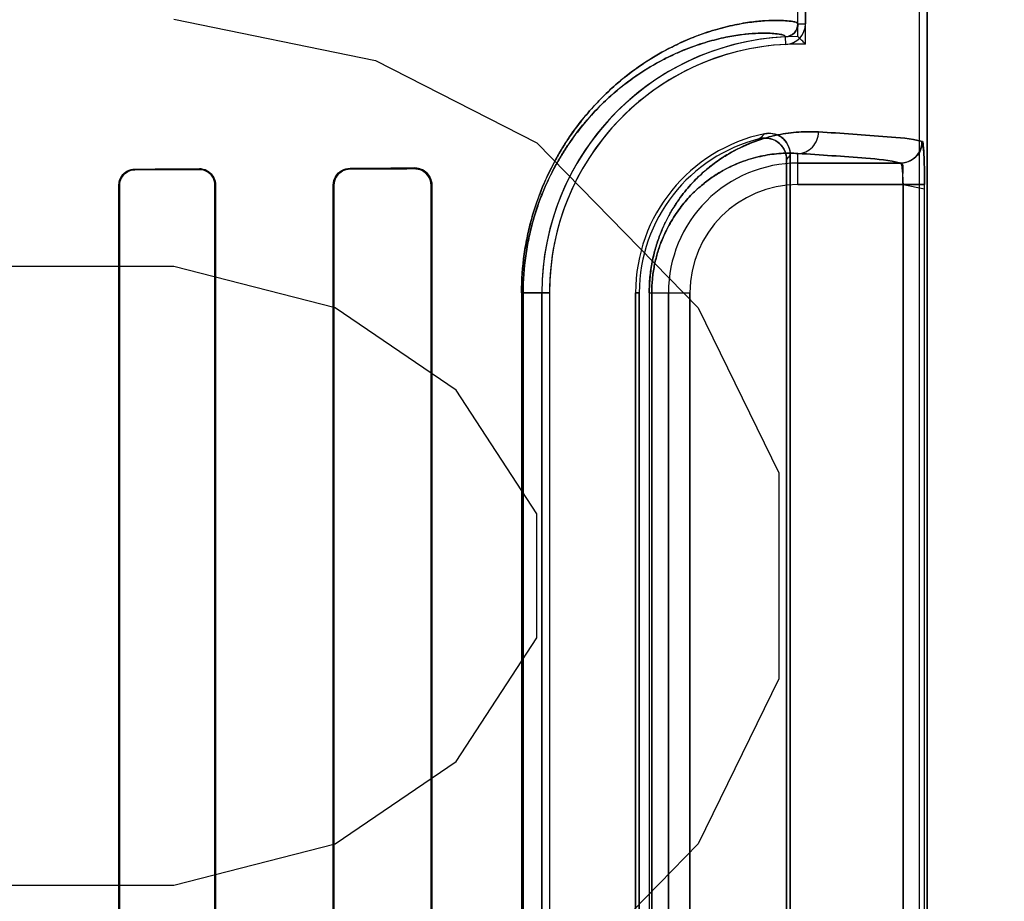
# Model space of a CAD drawing. Header units: millimetres. Extents: x 0 to 297, y 0 to 210.
# Tile 128 of 256: x 56.638 to 56.798, y 157.392 to 157.535. Entities that reach past the tile are written whole.
import ezdxf

# ---------------------------------------------------------------- set-up
doc = ezdxf.new("R2010")
doc.units = ezdxf.units.MM
doc.header["$LTSCALE"] = 16.335
doc.layers.get('0').update_dxf_attribs({"linetype": 'CONTINUOUS'})
for name, color, linetype in [('AXES_REF', 7, 'CONTINUOUS'), ('INTFCLR_1', 7, 'CONTINUOUS'), ('INTFCLR_72935', 7, 'CONTINUOUS')]:
    doc.layers.add(name, color=color, linetype=linetype)

msp = doc.modelspace()

# ---------------------------------------------------------------- linework, layer by layer
at = {"color": 7, "linetype": 'Continuous'}
for p, q in [((56.6631061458, 157.5349357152), (56.69591863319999, 157.5282335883)), ((56.69591863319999, 157.5282335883), (56.7221686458, 157.5148293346)), ((56.7221686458, 157.5148293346), (56.74841862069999, 157.4880208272)), ((56.6631061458, 157.494722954), (56.6237311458, 157.494722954)), ((56.6893561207, 157.4880208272), (56.6631061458, 157.494722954)), ((56.70904362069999, 157.4746165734), (56.6893561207, 157.4880208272)), ((56.74841862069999, 157.4880208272), (56.7615436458, 157.4612123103)), ((56.7221686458, 157.4545101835), (56.70904362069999, 157.4746165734)), ((56.7615436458, 157.4612123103), (56.7615436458, 157.427701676)), ((56.7221686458, 157.4344038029), (56.7221686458, 157.4545101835)), ((56.70904362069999, 157.4142974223), (56.7221686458, 157.4344038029)), ((56.7615436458, 157.427701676), (56.74841862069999, 157.4008931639)), ((56.6893561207, 157.4008931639), (56.70904362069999, 157.4142974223)), ((56.6631061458, 157.394191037), (56.6893561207, 157.4008931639)), ((56.74841862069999, 157.4008931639), (56.7221686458, 157.3740846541)), ((56.6106061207, 157.394191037), (56.6631061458, 157.394191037))]:
    msp.add_line(p, q, dxfattribs=at)
for radius in [6.787079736, 6.7865, 6.743039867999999]:
    msp.add_circle((57.4637311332, 154.7114782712), radius, dxfattribs=at)
for radius, start, end in [(6.72, 278.2771290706, 261.7228709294), (6.874, 143.2753922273, 36.7246077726)]:
    msp.add_arc((57.4637311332, 154.7114782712), radius, start, end, dxfattribs=at)
at = {"layer": 'AXES_REF', "color": 9, "linetype": 'Continuous'}
for radius in [6.191158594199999, 4.150003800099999]:
    msp.add_circle((57.4637311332, 154.7114782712), radius, dxfattribs=at)
at = {"layer": 'AXES_REF', "color": 7, "linetype": 'Continuous'}
msp.add_arc((57.4637311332, 154.7114782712), 6.874, 143.2753924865, 270, dxfattribs=at)
at = {"layer": 'INTFCLR_1', "color": 6, "linetype": 'Continuous'}
for p, q in [((56.7843875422, 157.1614683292), (56.7843875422, 159.0304801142)), ((56.78562183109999, 157.1614683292), (56.78562183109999, 159.0304683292)), ((56.76462183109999, 157.5341548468), (56.76462183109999, 158.3777818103)), ((56.76585612, 158.3777817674), (56.76585612, 157.5341548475)), ((56.7627751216, 157.5121245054), (56.7627751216, 157.3008121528)), ((56.7633875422, 157.3000442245), (56.7633875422, 157.5128924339)), ((56.6541985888, 157.3049683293), (56.6541985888, 157.5079683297)), ((56.654298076, 157.3049683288), (56.654298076, 157.5079683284)), ((56.6698230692, 157.5079683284), (56.6698230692, 157.3049683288)), ((56.6699291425, 157.5079683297), (56.6699291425, 157.3049683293)), ((56.6890617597, 157.3049683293), (56.6890617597, 157.5079683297)), ((56.6891765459, 157.3049683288), (56.6891765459, 157.5079683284)), ((56.7049610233, 157.5079683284), (56.7049610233, 157.3049683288)), ((56.7050879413, 157.5079683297), (56.7050879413, 157.3049683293)), ((56.7229851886, 157.3224683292), (56.7229851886, 157.4904683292)), ((56.7242194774, 157.4904683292), (56.7242194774, 157.3224683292)), ((56.73821947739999, 157.4904683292), (56.73821947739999, 157.3224683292)), ((56.7388318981, 157.3224683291), (56.7388318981, 157.4904683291))]:
    msp.add_line(p, q, dxfattribs=at)
at = {"layer": 'INTFCLR_1', "color": 9, "linetype": 'Continuous'}
for p, q in [((56.76462183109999, 157.5341548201), (56.76585612, 157.534154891)), ((56.7626820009, 157.5308240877), (56.7626226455, 157.5320569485)), ((56.76462183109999, 157.5080288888), (56.76462183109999, 157.513099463)), ((56.6567854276, 157.5105640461), (56.6567854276, 157.5104633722)), ((56.6672854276, 157.5104973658), (56.6672854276, 157.5106019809)), ((56.6917854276, 157.5107045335), (56.6917854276, 157.5105876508)), ((56.7022854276, 157.510631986), (56.7022854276, 157.5107561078)), ((56.76462183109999, 157.5115283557), (56.7813443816, 157.5115283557)), ((56.6542980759, 157.5079683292), (56.6541985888, 157.5079683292)), ((56.6699291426, 157.5079683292), (56.6698230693, 157.5079683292)), ((56.68917654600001, 157.5079683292), (56.6890617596, 157.5079683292)), ((56.7050879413, 157.5079683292), (56.7049610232, 157.5079683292)), ((56.7817213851, 157.5080288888), (56.76462183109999, 157.5080288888)), ((56.7817213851, 157.5080288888), (56.7817213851, 157.3049077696)), ((56.7852177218, 157.3049077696), (56.7852177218, 157.5080288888)), ((56.7196808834, 157.4904683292), (56.7196808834, 157.3224683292)), ((56.7196808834, 157.4904683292), (56.7242194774, 157.4904683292)), ((56.7199390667, 157.3224683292), (56.7199390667, 157.4904683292)), ((56.7388318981, 157.4904683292), (56.73821947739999, 157.4904683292)), ((56.7404435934, 157.4904683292), (56.7404435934, 157.3224683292)), ((56.7404435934, 157.4904683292), (56.74706127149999, 157.4904683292)), ((56.7408526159, 157.3224683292), (56.7408526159, 157.4904683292)), ((56.7435618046, 157.3224683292), (56.7435618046, 157.4904683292)), ((56.74706127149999, 157.4904683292), (56.74706127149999, 157.3224683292))]:
    msp.add_line(p, q, dxfattribs=at)
at = {"layer": 'INTFCLR_1', "color": 7, "linetype": 'Continuous'}
for p, q in [((56.7852177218, 157.5080288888), (56.7817213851, 157.5080288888)), ((56.7817213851, 157.5080288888), (56.78521923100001, 157.5073526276))]:
    msp.add_line(p, q, dxfattribs=at)
msp.add_lwpolyline([(56.7022854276, 157.510631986), (56.70238077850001, 157.5106306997), (56.70247696, 157.5106259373), (56.7025738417, 157.5106176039), (56.70267204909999, 157.5106055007), (56.7027706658, 157.5105895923), (56.702867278, 157.5105702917), (56.702961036, 157.5105479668), (56.7030526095, 157.5105226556), (56.7031419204, 157.5104945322)], dxfattribs=at)
at = {"layer": 'INTFCLR_1', "color": 6, "linetype": 'Continuous'}
for centre, radius, start, end in [((56.7625216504, 157.5341546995), 0.0021001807, 272.7563464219, 0.0032912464), ((56.7625216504, 157.5341546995), 0.0033344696, 272.7563353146, 0.0025427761), ((56.76462183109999, 157.4904683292), 0.0416366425, 92.7520534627, 180), ((56.76462183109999, 157.4904683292), 0.0404023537, 92.75198979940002, 179.9999985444), ((56.76462183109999, 157.4904683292), 0.0264023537, 101.8889191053, 179.9999977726), ((56.76462183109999, 157.4904683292), 0.025789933, 103.8352360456, 180.0000002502)]:
    msp.add_arc(centre, radius, start, end, dxfattribs=at)
at = {"layer": 'INTFCLR_1', "color": 9, "linetype": 'Continuous'}
for centre, radius, start, end in [((56.8085131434, 157.4703674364), 0.0674070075, 137.04018012, 137.9559478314), ((56.80829124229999, 157.4764537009), 0.0578283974, 140.9411469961, 141.9143405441), ((56.76462183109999, 157.4904683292), 0.0210600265, 90.0000000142, 180.0000000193), ((56.76462183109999, 157.4904683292), 0.0175605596, 90.00000006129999, 179.9999997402)]:
    msp.add_arc(centre, radius, start, end, dxfattribs=at)
at = {"layer": 'INTFCLR_1', "color": 6, "linetype": 'Continuous'}
for major_axis, start_param, end_param in [((0.3650864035, 0), -0.7888979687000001, -0.7475038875), ((0.3860864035, 0), -0.8415583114, -0.8044638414), ((0.3650864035, 0), -0.642674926, -0.5930216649), ((0.3860864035, 0), -0.7121557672, -0.6694696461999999)]:
    msp.add_ellipse((56.3995354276, 157.5114683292), major_axis=major_axis, ratio=0.0034906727, start_param=start_param, end_param=end_param, dxfattribs=at)
at = {"layer": 'INTFCLR_1', "color": 9, "linetype": 'Continuous'}
for points, knots in [([(56.7196808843, 157.490468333), (56.7196808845, 157.4925601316), (56.71986316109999, 157.4951694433), (56.7203473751, 157.4982367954), (56.7207219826, 157.5001815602), (56.7212897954, 157.5025092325), (56.722595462, 157.5066961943), (56.7242909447, 157.5105294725), (56.72627410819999, 157.5139537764), (56.7277892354, 157.5162975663), (56.7293845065, 157.5184299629), (56.73103325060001, 157.5203575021), (56.7326092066, 157.5220548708), (56.7352410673, 157.5245829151), (56.7389876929, 157.5275021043), (56.7427650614, 157.5297543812), (56.74559423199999, 157.5311316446), (56.7481111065, 157.5322007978), (56.751019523, 157.5332023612), (56.7542233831, 157.5340035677), (56.7569915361, 157.5344704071), (56.7593284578, 157.5346954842), (56.7615338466, 157.5347616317), (56.7632600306, 157.5346471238), (56.7642847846, 157.534443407), (56.764621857, 157.534250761), (56.7646218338, 157.5341548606)], [0, 0, 0, 0, 0.08893717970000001, 0.1107072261, 0.1320273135, 0.1731273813, 0.2124909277, 0.3184380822, 0.3502902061, 0.3807039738, 0.437055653, 0.4633408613, 0.4885245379, 0.5355067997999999, 0.6183686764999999, 0.6898284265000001, 0.7220568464, 0.7520984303, 0.8060504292, 0.8526511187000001, 0.8923284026, 0.9253859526, 0.9521347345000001, 0.9868991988, 0.9959225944, 1, 1, 1, 1]), ([(56.7199390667, 157.4904683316), (56.7199390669, 157.492466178), (56.7201123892, 157.4949581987), (56.7205729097, 157.4978879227), (56.7209291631, 157.4997451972), (56.7214689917, 157.5019677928), (56.7222545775, 157.5044968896), (56.7234083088, 157.5075508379), (56.7247410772, 157.5103506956), (56.726208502, 157.5128945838), (56.7276487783, 157.5151310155), (56.7291653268, 157.5171656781), (56.7307328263, 157.5190045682), (56.7322306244, 157.5206231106), (56.7347311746, 157.523032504), (56.7382908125, 157.5258133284), (56.741880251, 157.5279568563), (56.7445679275, 157.529265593), (56.7469578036, 157.5302800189), (56.7497190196, 157.5312282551), (56.75276014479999, 157.5319831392), (56.7553871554, 157.5324187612), (56.757603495, 157.5326235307), (56.75969769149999, 157.5326753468), (56.7613290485, 157.5325532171), (56.7623105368, 157.5323458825), (56.7626229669, 157.5321503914), (56.7626226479, 157.5320569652)], [0, 0, 0, 0, 0.08922075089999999, 0.1110575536, 0.1324414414, 0.1736590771, 0.2131269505, 0.2506329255, 0.319386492, 0.3512892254, 0.3817425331, 0.4381432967, 0.4644401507, 0.4896280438, 0.5365996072, 0.6193826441, 0.6907139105, 0.7228668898, 0.7528287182, 0.8066156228, 0.8530532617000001, 0.8925788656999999, 0.9255032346, 0.9521430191, 0.986801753, 0.9958277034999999, 1, 1, 1, 1]), ([(56.7404435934, 157.4904683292), (56.7404435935, 157.4913175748), (56.74052536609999, 157.4929936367), (56.7408802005, 157.4954246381), (56.7414292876, 157.4976980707), (56.7421265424, 157.4997769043), (56.7429317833, 157.5016575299), (56.743812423, 157.5033501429), (56.7447466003, 157.5048738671), (56.7460039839, 157.5066500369), (56.7476343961, 157.5085603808), (56.7496796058, 157.5104769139), (56.7517213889, 157.5120331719), (56.7543181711, 157.51365236), (56.7574889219, 157.515111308), (56.7606551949, 157.5160100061), (56.7630500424, 157.5164190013), (56.7652625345, 157.5166457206), (56.7668991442, 157.5166575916), (56.767961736, 157.51659893)], [0, 0, 0, 0, 0.0600375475, 0.1184073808, 0.1734336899, 0.2251567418, 0.2732358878, 0.3179126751, 0.3599266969, 0.3994875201, 0.47167102, 0.537033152, 0.5972817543, 0.6528632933, 0.7531314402, 0.8428522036, 0.8846845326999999, 0.9247655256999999, 1, 1, 1, 1]), ([(56.76462183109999, 157.513099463), (56.7654789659, 157.5131041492), (56.7672773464, 157.5138956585), (56.7679573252, 157.5157132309), (56.767961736, 157.51659893)], [0, 0, 0, 0, 0.4918058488, 1, 1, 1, 1]), ([(56.767961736, 157.51659893), (56.77168654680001, 157.5163932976), (56.77730069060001, 157.5159581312), (56.7829821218, 157.5155303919), (56.78483726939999, 157.5150278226)], [0, 0, 0, 0, 0.6599704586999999, 1, 1, 1, 1]), ([(56.7408526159, 157.4904683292), (56.7408526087, 157.4912085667), (56.7409235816, 157.4926693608), (56.7412314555, 157.4947878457), (56.741707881, 157.4967685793), (56.742312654, 157.4985790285), (56.74301105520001, 157.5002163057), (56.7437747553, 157.5016893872), (56.7445847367, 157.5030148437), (56.7456743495, 157.5045582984), (56.7470864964, 157.5062166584), (56.7488571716, 157.5078779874), (56.7506241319, 157.5092243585), (56.752867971, 157.5106209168), (56.7556058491, 157.5118734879), (56.7583372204, 157.5126368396), (56.7604003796, 157.5129770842), (56.76230321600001, 157.5131594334), (56.7637096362, 157.5131578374), (56.76462183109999, 157.513099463)], [0, 0, 0, 0, 0.0604339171, 0.1191792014, 0.1745255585, 0.2265330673, 0.2748338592, 0.3197007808, 0.3618819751, 0.4015493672, 0.4738586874, 0.5392604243, 0.5994174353, 0.6549168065, 0.7547846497, 0.8440250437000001, 0.8855731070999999, 0.9253749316, 1, 1, 1, 1]), ([(56.7813443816, 157.5115283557), (56.7795068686, 157.5120306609), (56.7738760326, 157.5124588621), (56.7683129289, 157.5128938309), (56.76462183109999, 157.513099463)], [0, 0, 0, 0, 0.3400599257, 1, 1, 1, 1])]:
    msp.add_open_spline(points, degree=3, knots=knots, dxfattribs=at)
at = {"layer": 'INTFCLR_1', "color": 6, "linetype": 'Continuous'}
for points, knots in [([(56.763387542, 157.5128924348), (56.763387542, 157.513452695), (56.76310582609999, 157.5145912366), (56.7617185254, 157.5161696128), (56.7600744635, 157.516492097), (56.7591825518, 157.5163043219)], [0, 0, 0, 0, 0.275736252, 0.5514163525, 1, 1, 1, 1]), ([(56.75845466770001, 157.5155100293), (56.7590096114, 157.5156466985), (56.7602035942, 157.5156399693), (56.7620916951, 157.514627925), (56.7627751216, 157.5130553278), (56.7627751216, 157.5121245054)], [0, 0, 0, 0, 0.2761837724, 0.5501894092, 1, 1, 1, 1]), ([(56.78483726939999, 157.5150278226), (56.7848365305, 157.5143621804), (56.7844844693, 157.5131903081), (56.7831797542, 157.5118825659), (56.7820089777, 157.5115290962), (56.7813443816, 157.5115283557)], [0, 0, 0, 0, 0.3682330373, 0.6323456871, 1, 1, 1, 1]), ([(56.6541985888, 157.5079683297), (56.6541985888, 157.5084863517), (56.6545928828, 157.5098349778), (56.6559867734, 157.510561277), (56.6567854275, 157.5105640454)], [0, 0, 0, 0, 0.3934302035, 1, 1, 1, 1]), ([(56.654298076, 157.5079683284), (56.654298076, 157.50847793), (56.65469053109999, 157.5097762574), (56.656028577, 157.5104610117), (56.65678542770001, 157.5104633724)], [0, 0, 0, 0, 0.4023839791, 1, 1, 1, 1]), ([(56.6672854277, 157.5106019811), (56.66782447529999, 157.5106040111), (56.66920265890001, 157.5101931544), (56.6699291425, 157.5087716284), (56.6699291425, 157.5079683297)], [0, 0, 0, 0, 0.4015728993, 1, 1, 1, 1]), ([(56.6672854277, 157.5104973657), (56.6677926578, 157.5104990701), (56.6691132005, 157.5101146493), (56.6698230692, 157.5087490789), (56.6698230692, 157.5079683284)], [0, 0, 0, 0, 0.3938195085, 1, 1, 1, 1]), ([(56.6890617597, 157.5079683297), (56.6890617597, 157.5084647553), (56.689428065, 157.5098739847), (56.6908989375, 157.5107003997), (56.6917854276, 157.5107045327)], [0, 0, 0, 0, 0.3589677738, 1, 1, 1, 1]), ([(56.6891765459, 157.5079683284), (56.6891765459, 157.5084630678), (56.68954651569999, 157.5098170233), (56.69095416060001, 157.5105842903), (56.6917854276, 157.5105876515)], [0, 0, 0, 0, 0.3731029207, 1, 1, 1, 1]), ([(56.7022854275, 157.5107561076), (56.70282515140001, 157.5107589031), (56.7042791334, 157.5103580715), (56.7050879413, 157.5088485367), (56.7050879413, 157.5079683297)], [0, 0, 0, 0, 0.3801089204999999, 1, 1, 1, 1]), ([(56.7813443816, 157.5115283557), (56.7818214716, 157.5114636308), (56.7815311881, 157.5096283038), (56.78172571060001, 157.5087261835), (56.7817213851, 157.5080288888)], [0, 0, 0, 0, 0.4084435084, 1, 1, 1, 1])]:
    msp.add_open_spline(points, degree=3, knots=knots, dxfattribs=at)
at = {"layer": 'INTFCLR_1', "color": 7, "linetype": 'Continuous'}
for points, knots in [([(56.78521923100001, 157.5073526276), (56.7852212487, 157.5078033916), (56.7852162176, 157.5089129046), (56.7852015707, 157.5104214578), (56.7851678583, 157.5118360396), (56.7851131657, 157.5130835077), (56.7850668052, 157.5141361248), (56.7849427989, 157.5147666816), (56.7848939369, 157.5150124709), (56.78483726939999, 157.5150278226)], [0, 0, 0, 0, 0.1753970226, 0.4315905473, 0.5876692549, 0.7243269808, 0.9227195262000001, 0.9771554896, 1, 1, 1, 1]), ([(56.78483726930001, 157.5150278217), (56.784981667, 157.5144445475), (56.7851218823, 157.5133572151), (56.7851703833, 157.5116616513), (56.78521142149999, 157.5099181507), (56.78521771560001, 157.5086746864), (56.7852177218, 157.5080288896)], [0, 0, 0, 0, 0.2545281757, 0.4687267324, 0.7240371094, 1, 1, 1, 1]), ([(56.7022854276, 157.5106319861), (56.702786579, 157.5106250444), (56.7041700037, 157.5102718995), (56.70496523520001, 157.5088219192), (56.7049610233, 157.5079683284)], [0, 0, 0, 0, 0.3699433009, 1, 1, 1, 1]), ([(56.7031419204, 157.5104945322), (56.7035888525, 157.5103451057), (56.70454627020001, 157.5097148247), (56.7049610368, 157.5085863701), (56.7049610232, 157.5079683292)], [0, 0, 0, 0, 0.4326208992, 1, 1, 1, 1])]:
    msp.add_open_spline(points, degree=3, knots=knots, dxfattribs=at)
at = {"layer": 'INTFCLR_72935', "color": 6, "linetype": 'Continuous'}
for p, q in [((56.7843875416, 157.1614683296), (56.7843875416, 159.0304918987)), ((56.78562183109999, 159.0304683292), (56.78562183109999, 157.1614683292)), ((56.76462183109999, 157.5321049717), (56.76462183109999, 158.3798316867)), ((56.7658561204, 157.5308518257), (56.7658561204, 158.3810848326)), ((56.7627751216, 157.300812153), (56.7627751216, 157.5121245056)), ((56.7633875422, 157.5128924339), (56.7633875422, 157.3000442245)), ((56.6541985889, 157.5079683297), (56.6541985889, 157.3049683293)), ((56.6542980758, 157.5079683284), (56.6542980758, 157.3049683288)), ((56.6698230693, 157.3049683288), (56.6698230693, 157.5079683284)), ((56.6699291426, 157.3049683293), (56.6699291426, 157.5079683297)), ((56.6890617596, 157.5079683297), (56.6890617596, 157.3049683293)), ((56.68917654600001, 157.5079683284), (56.68917654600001, 157.3049683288)), ((56.7049610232, 157.3049683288), (56.7049610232, 157.5079683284)), ((56.7050879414, 157.3049683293), (56.7050879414, 157.5079683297)), ((56.7229851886, 157.4904683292), (56.7229851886, 157.3224683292)), ((56.7242194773, 157.4904683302), (56.7242194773, 157.3224683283)), ((56.73821947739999, 157.3224683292), (56.73821947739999, 157.4904683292)), ((56.7388318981, 157.4904683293), (56.7388318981, 157.3224683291))]:
    msp.add_line(p, q, dxfattribs=at)
at = {"layer": 'INTFCLR_72935', "color": 9, "linetype": 'Continuous'}
for p, q in [((56.76462183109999, 157.5080288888), (56.76462183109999, 157.513099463)), ((56.6567854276, 157.5104633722), (56.6567854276, 157.5105640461)), ((56.6672854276, 157.5106019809), (56.6672854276, 157.5104973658)), ((56.6917854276, 157.5105876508), (56.6917854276, 157.5107045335)), ((56.7022854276, 157.5107561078), (56.7022854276, 157.510631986)), ((56.7813443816, 157.5115283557), (56.76462183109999, 157.5115283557)), ((56.6541985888, 157.5079683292), (56.6542980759, 157.5079683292)), ((56.6698230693, 157.5079683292), (56.6699291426, 157.5079683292)), ((56.6890617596, 157.5079683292), (56.68917654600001, 157.5079683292)), ((56.7049610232, 157.5079683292), (56.7050879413, 157.5079683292)), ((56.76462183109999, 157.5080288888), (56.7852177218, 157.5080288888)), ((56.7817213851, 157.3049077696), (56.7817213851, 157.5080288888)), ((56.7852177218, 157.3049077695), (56.7852177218, 157.5080288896)), ((56.7242194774, 157.4904683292), (56.7196808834, 157.4904683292)), ((56.7196808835, 157.4904683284), (56.7196808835, 157.3224683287)), ((56.7199390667, 157.4904683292), (56.7199390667, 157.3224683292)), ((56.73821947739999, 157.4904683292), (56.7388318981, 157.4904683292)), ((56.7404435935, 157.49046833), (56.7404435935, 157.322468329)), ((56.7404435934, 157.4904683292), (56.74706127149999, 157.4904683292)), ((56.7408526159, 157.4904683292), (56.7408526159, 157.3224683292)), ((56.7435618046, 157.4904683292), (56.7435618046, 157.3224683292)), ((56.74706127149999, 157.3224683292), (56.74706127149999, 157.4904683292))]:
    msp.add_line(p, q, dxfattribs=at)
at = {"layer": 'INTFCLR_72935', "color": 7, "linetype": 'Continuous'}
for points in [[(56.7022854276, 157.5107561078), (56.7023936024, 157.5107545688), (56.70249880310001, 157.5107490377), (56.7026008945, 157.5107398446), (56.7026993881, 157.5107273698), (56.7027945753, 157.5107119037), (56.7028875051, 157.5106935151), (56.7029784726, 157.5106723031), (56.7030670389, 157.5106485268), (56.7031531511, 157.5106223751)], [(56.7031382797, 157.5104957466), (56.70305075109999, 157.5105232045), (56.7029612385, 157.5105479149), (56.70286981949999, 157.5105697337), (56.7027766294, 157.5105885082), (56.7026817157, 157.5106041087), (56.7025850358, 157.510616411), (56.7024866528, 157.5106252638), (56.7023867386, 157.5106305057), (56.7022854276, 157.510631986)]]:
    msp.add_lwpolyline(points, dxfattribs=at)
at = {"layer": 'INTFCLR_72935', "color": 6, "linetype": 'Continuous'}
for centre, radius, start, end in [((56.76462183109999, 157.4904683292), 0.0416366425, 90, 180), ((56.6832128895, 157.4506866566), 0.1151362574, 44.12798395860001, 45.0032982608), ((56.76462183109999, 157.4904683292), 0.0404023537, 88.24934531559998, 179.9999985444), ((56.76462183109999, 157.4904683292), 0.0264023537, 101.8889191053, 179.9999977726), ((56.76462183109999, 157.4904683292), 0.025789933, 103.835236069, 179.999999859)]:
    msp.add_arc(centre, radius, start, end, dxfattribs=at)
at = {"layer": 'INTFCLR_72935', "color": 9, "linetype": 'Continuous'}
for centre, radius, start, end in [((56.808513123, 157.4703674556), 0.0674069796, 137.0401802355, 137.9559483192), ((56.8082912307, 157.4764537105), 0.0578283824, 140.9411471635, 141.9143409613), ((56.76462183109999, 157.4904683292), 0.0210600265, 89.9999999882, 180), ((56.76462183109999, 157.4904683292), 0.0175605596, 90.00000006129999, 179.9999997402)]:
    msp.add_arc(centre, radius, start, end, dxfattribs=at)
at = {"layer": 'INTFCLR_72935', "color": 6, "linetype": 'Continuous'}
for major_axis, start_param, end_param in [((0.3650864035, 0), -0.7888979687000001, -0.7475038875), ((0.3860864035, 0), -0.8415583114, -0.8044638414), ((0.3650864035, 0), -0.642674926, -0.5930216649), ((0.3860864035, 0), -0.7121557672, -0.6694696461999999)]:
    msp.add_ellipse((56.3995354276, 157.5114683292), major_axis=major_axis, ratio=0.0034906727, start_param=start_param, end_param=end_param, dxfattribs=at)
at = {"layer": 'INTFCLR_72935', "color": 9, "linetype": 'Continuous'}
for points, knots in [([(56.7646218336, 157.534154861), (56.7646218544, 157.5342518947), (56.7642790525, 157.5344452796), (56.7632465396, 157.5346490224), (56.7615085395, 157.5347622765), (56.75929688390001, 157.5346932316), (56.75696405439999, 157.5344665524), (56.7542058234, 157.5339995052), (56.751647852, 157.5333590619), (56.7493971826, 157.5326436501), (56.74684005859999, 157.5317002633), (56.743387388, 157.5301237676), (56.7398813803, 157.5280359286), (56.7373572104, 157.5262087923), (56.7358281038, 157.5249837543), (56.7342149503, 157.5235970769), (56.732172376, 157.5216356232), (56.7297573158, 157.5189252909), (56.7278149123, 157.5163336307), (56.726299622, 157.5139955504), (56.7247507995, 157.5113276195), (56.7233437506, 157.5083902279), (56.7222923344, 157.505624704), (56.721725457, 157.5039062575), (56.7211865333, 157.5020846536), (56.72072506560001, 157.5001960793), (56.7203489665, 157.4982460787), (56.7198635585, 157.4951745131), (56.7196808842, 157.4925624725), (56.7196808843, 157.4904683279)], [0, 0, 0, 0, 0.004125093, 0.0132564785, 0.0482716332, 0.0750900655, 0.1080986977, 0.1475742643, 0.1940030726, 0.220035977, 0.2479478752, 0.3098346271, 0.3811008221, 0.4210070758, 0.4422222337, 0.4643790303, 0.5114245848, 0.5624876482, 0.6185464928, 0.6489140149, 0.6808923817, 0.7496495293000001, 0.7870559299, 0.8066095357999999, 0.8265636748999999, 0.8678037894, 0.8891910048, 0.9109738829, 1, 1, 1, 1]), ([(56.76262264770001, 157.5320569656), (56.762622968, 157.5321514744), (56.7623051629, 157.532347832), (56.7613162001, 157.5325550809), (56.7596736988, 157.532676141), (56.757573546, 157.5326215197), (56.7553610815, 157.5324151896), (56.7527434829, 157.5319793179), (56.750315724, 157.5313759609), (56.7481791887, 157.5306994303), (56.745750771, 157.5298054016), (56.7424709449, 157.5283079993), (56.7391406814, 157.5263217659), (56.7367429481, 157.5245821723), (56.7352900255, 157.5234151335), (56.7337567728, 157.5220934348), (56.7318151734, 157.5202231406), (56.729519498, 157.5176379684), (56.72767319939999, 157.5151654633), (56.72623274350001, 157.5129343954), (56.7247599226, 157.5103874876), (56.7234220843, 157.5075831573), (56.7222638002, 157.5045239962), (56.72147472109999, 157.5019892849), (56.7209320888, 157.4997590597), (56.7205744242, 157.497896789), (56.72011276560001, 157.4949630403), (56.7199390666, 157.4924684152), (56.7199390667, 157.4904683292)], [0, 0, 0, 0, 0.004220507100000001, 0.0133546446, 0.0482658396, 0.0749773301, 0.1078559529, 0.147184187, 0.193454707, 0.2194070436, 0.2472394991, 0.3089771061, 0.3801211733, 0.4199834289, 0.4411824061, 0.463327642, 0.5103666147, 0.5614497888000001, 0.6175621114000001, 0.6479715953, 0.6800034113, 0.7489049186, 0.7864046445, 0.8260157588, 0.8673774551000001, 0.8888305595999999, 0.9106821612, 1, 1, 1, 1]), ([(56.7679617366, 157.51659893), (56.766901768, 157.5166574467), (56.7646819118, 157.5166417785), (56.76122481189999, 157.5161693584), (56.7575178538, 157.5151219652), (56.7543415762, 157.5136652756), (56.7517376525, 157.5120446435), (56.7500662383, 157.5107722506), (56.7487318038, 157.5095889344), (56.7473427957, 157.508218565), (56.7456274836, 157.5062091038), (56.74408494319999, 157.5038693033), (56.7429463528, 157.5016888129), (56.7421362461, 157.4998028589), (56.7414344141, 157.4977166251), (56.7408841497, 157.4954446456), (56.7405264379, 157.493006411), (56.7404435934, 157.49132689), (56.7404435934, 157.490468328)], [0, 0, 0, 0, 0.0750536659, 0.1564805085, 0.2459796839, 0.3464559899, 0.4023291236, 0.4625807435, 0.4947026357, 0.5283756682, 0.6004715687, 0.6810517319, 0.7259046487, 0.7742538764, 0.8260146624, 0.8813433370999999, 0.9392998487, 1, 1, 1, 1]), ([(56.76462183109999, 157.513099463), (56.765478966, 157.5131041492), (56.76727734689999, 157.5138956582), (56.7679573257, 157.5157132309), (56.7679617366, 157.51659893)], [0, 0, 0, 0, 0.4918058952, 1, 1, 1, 1]), ([(56.78483726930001, 157.5150278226), (56.7829821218, 157.5155303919), (56.7773006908, 157.5159581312), (56.7716865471, 157.5163932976), (56.7679617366, 157.51659893)], [0, 0, 0, 0, 0.3400295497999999, 1, 1, 1, 1]), ([(56.76462183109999, 157.513099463), (56.7637118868, 157.5131577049), (56.7618038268, 157.5131601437), (56.7588276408, 157.5127717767), (56.7556308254, 157.5118826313), (56.7528882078, 157.5106320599), (56.7506381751, 157.5092342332), (56.7488635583, 157.5078837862), (56.7470893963, 157.5062199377), (56.7453470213, 157.5041740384), (56.7440106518, 157.502140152), (56.7430237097, 157.5002436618), (56.7423211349, 157.4986019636), (56.741712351, 157.496784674), (56.7412348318, 157.4948049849), (56.74092452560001, 157.4926804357), (56.7408525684, 157.4912166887), (56.7408526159, 157.4904683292)], [0, 0, 0, 0, 0.0744477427, 0.1553151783, 0.2443339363, 0.3444117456, 0.4002041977, 0.4603600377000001, 0.526187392, 0.5984175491, 0.6792891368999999, 0.7242686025, 0.7728488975, 0.8249350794, 0.8805719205, 0.9388974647, 1, 1, 1, 1]), ([(56.76462183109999, 157.513099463), (56.7683129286, 157.5128938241), (56.7738760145, 157.5124587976), (56.7795068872, 157.5120307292), (56.7813443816, 157.5115283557)], [0, 0, 0, 0, 0.659940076, 1, 1, 1, 1])]:
    msp.add_open_spline(points, degree=3, knots=knots, dxfattribs=at)
at = {"layer": 'INTFCLR_72935', "color": 6, "linetype": 'Continuous'}
for points, knots in [([(56.76462183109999, 157.5341548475), (56.7646218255, 157.5336349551), (56.76420239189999, 157.532553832), (56.7631426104, 157.5320819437), (56.7626226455, 157.5320569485)], [0, 0, 0, 0, 0.4996766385, 1, 1, 1, 1]), ([(56.7627751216, 157.5121245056), (56.7627751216, 157.5126960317), (56.762483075, 157.5138537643), (56.7610488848, 157.5154450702), (56.7593584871, 157.5157326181), (56.75845466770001, 157.5155100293)], [0, 0, 0, 0, 0.2761842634, 0.5501881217, 1, 1, 1, 1]), ([(56.7591825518, 157.5163043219), (56.7597307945, 157.516419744), (56.7609029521, 157.5163786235), (56.7627332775, 157.5153462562), (56.763387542, 157.5138038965), (56.763387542, 157.5128924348)], [0, 0, 0, 0, 0.2757366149, 0.5514172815, 1, 1, 1, 1]), ([(56.6541985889, 157.5079683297), (56.6541985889, 157.5084838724), (56.6545909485, 157.5098316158), (56.6559845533, 157.5105612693), (56.6567854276, 157.5105640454)], [0, 0, 0, 0, 0.3916242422, 1, 1, 1, 1]), ([(56.6567854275, 157.5104633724), (56.6562879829, 157.5104618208), (56.6549929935, 157.5100787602), (56.6542980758, 157.5087366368), (56.6542980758, 157.5079683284)], [0, 0, 0, 0, 0.3930040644, 1, 1, 1, 1]), ([(56.6699291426, 157.5079683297), (56.6699291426, 157.5084722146), (56.6695495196, 157.5098413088), (56.6681213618, 157.5106051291), (56.6672854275, 157.5106019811)], [0, 0, 0, 0, 0.3760825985, 1, 1, 1, 1]), ([(56.6698230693, 157.5079683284), (56.6698230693, 157.5084738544), (56.6694363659, 157.5097929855), (56.6680678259, 157.5104999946), (56.6672854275, 157.5104973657)], [0, 0, 0, 0, 0.3925108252, 1, 1, 1, 1]), ([(56.6890617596, 157.5079683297), (56.6890617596, 157.5084352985), (56.689399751, 157.5098376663), (56.690872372, 157.5107002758), (56.6917854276, 157.5107045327)], [0, 0, 0, 0, 0.3383747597, 1, 1, 1, 1]), ([(56.6917854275, 157.5105876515), (56.69132094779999, 157.5105857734), (56.6899753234, 157.5102401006), (56.68917654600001, 157.5088271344), (56.68917654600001, 157.5079683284)], [0, 0, 0, 0, 0.3510066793, 1, 1, 1, 1])]:
    msp.add_open_spline(points, degree=3, knots=knots, dxfattribs=at)
at = {"layer": 'INTFCLR_72935', "color": 7, "linetype": 'Continuous'}
for points, knots in [([(56.7813020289, 157.511550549), (56.7819681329, 157.5115473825), (56.7831453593, 157.5118992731), (56.784451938, 157.5132193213), (56.7847976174, 157.5144013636), (56.7847944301, 157.5150721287)], [0, 0, 0, 0, 0.366733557, 0.6307002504, 1, 1, 1, 1]), ([(56.78483726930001, 157.5150278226), (56.7848362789, 157.5141355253), (56.78409155, 157.5122786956), (56.782235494, 157.5115293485), (56.7813443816, 157.5115283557)], [0, 0, 0, 0, 0.5003322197, 1, 1, 1, 1]), ([(56.7847944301, 157.5150721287), (56.7849322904, 157.5152363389), (56.7850553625, 157.5137762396), (56.7851381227, 157.5129096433), (56.78520573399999, 157.5104672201), (56.7852177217, 157.5089137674), (56.7852177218, 157.5080288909)], [0, 0, 0, 0, 0.090819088, 0.3065073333, 0.6251820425, 1, 1, 1, 1]), ([(56.7852177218, 157.5080288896), (56.7852177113, 157.5086759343), (56.7852114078, 157.5099203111), (56.7851703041, 157.5116642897), (56.7851217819, 157.5133586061), (56.7849816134, 157.5144450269), (56.78483726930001, 157.5150278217)], [0, 0, 0, 0, 0.2764959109, 0.5316625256, 0.7456761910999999, 1, 1, 1, 1]), ([(56.7050879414, 157.5079683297), (56.705087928, 157.5085290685), (56.7046582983, 157.5099908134), (56.7031461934, 157.5107453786), (56.7022854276, 157.5107561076)], [0, 0, 0, 0, 0.3944499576, 1, 1, 1, 1]), ([(56.7049610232, 157.5079683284), (56.7049611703, 157.5084315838), (56.7046226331, 157.5098110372), (56.7031733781, 157.5106170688), (56.7022854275, 157.5106319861)], [0, 0, 0, 0, 0.3428141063, 1, 1, 1, 1]), ([(56.7049610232, 157.5079683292), (56.7049610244, 157.5084502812), (56.7046582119, 157.5095609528), (56.703715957, 157.5103035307), (56.7031382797, 157.5104957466)], [0, 0, 0, 0, 0.4418461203, 1, 1, 1, 1]), ([(56.7817213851, 157.5080288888), (56.7817213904, 157.5082540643), (56.7817169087, 157.5091343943), (56.78163757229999, 157.5103658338), (56.7815566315, 157.5111211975), (56.7813891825, 157.5116022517), (56.7813020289, 157.511550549)], [0, 0, 0, 0, 0.1877948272, 0.7473227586, 0.9154867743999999, 1, 1, 1, 1]), ([(56.7817213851, 157.5080288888), (56.7817214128, 157.5086146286), (56.7815287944, 157.5095531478), (56.781930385, 157.511448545), (56.7813443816, 157.5115283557)], [0, 0, 0, 0, 0.4975901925, 1, 1, 1, 1])]:
    msp.add_open_spline(points, degree=3, knots=knots, dxfattribs=at)

doc.saveas('drawing.dxf')
